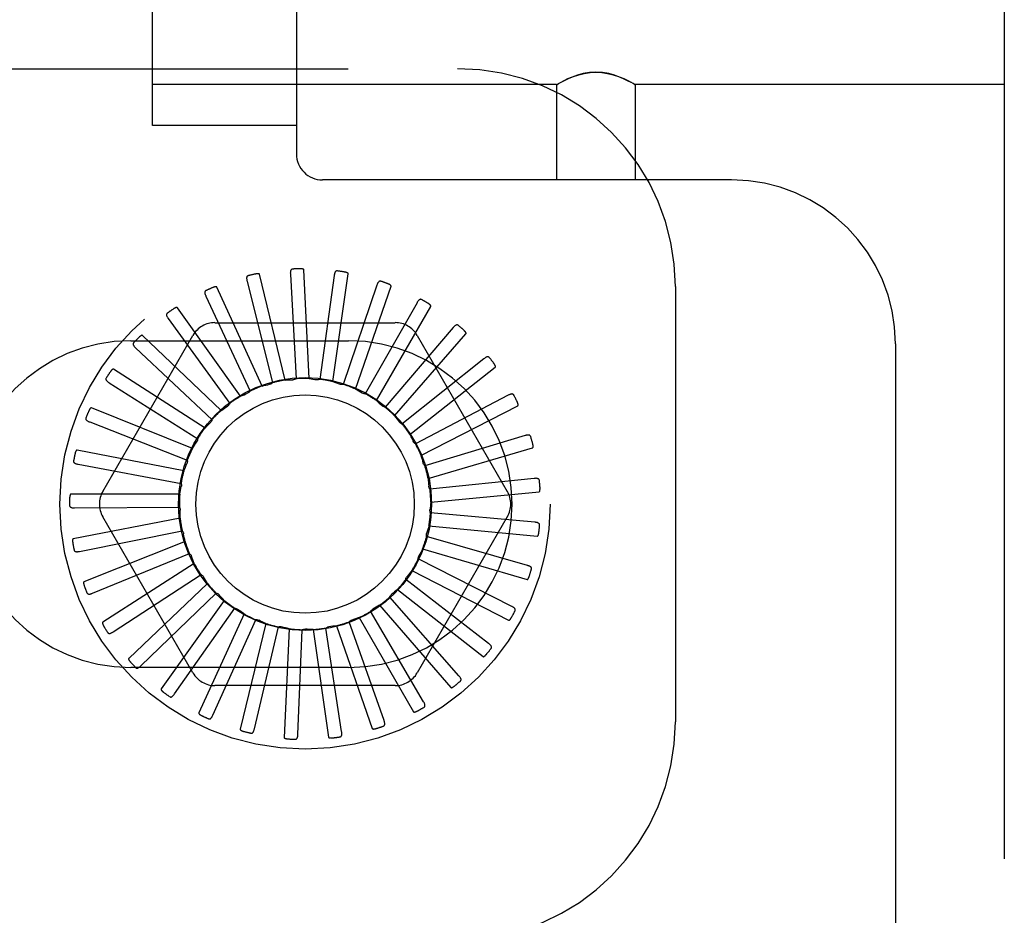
# Model space of a CAD drawing. Header units: inches. Extents: x 0 to 204, y 0 to 132.
# Tile 104 of 113: x 112.33 to 113.46, y 51.07 to 52.1. Entities that reach past the tile are written whole.
import ezdxf

# ---------------------------------------------------------------- set-up
doc = ezdxf.new("R2010")
doc.units = ezdxf.units.IN
doc.header["$LTSCALE"] = 11.243375
doc.header["$MEASUREMENT"] = 0
doc.linetypes.add('HIDDEN', pattern=[0.2, 0.1, -0.1])
doc.layers.add('DEFAULT_2', color=8, linetype='HIDDEN')

msp = doc.modelspace()

# ---------------------------------------------------------------- linework, layer by layer
at = {"layer": 'DEFAULT_2', "color": 8, "linetype": 'HIDDEN'}
for p, q in [((112.6465, 52.2568), (112.6465, 51.9418)), ((113.459, 52.2568), (113.459, 46.7563)), ((112.4815, 51.9743), (112.4815, 52.2242)), ((111.5815, 52.0396), (112.8315, 52.0396)), ((112.9452, 52.0213), (112.4815, 52.0213)), ((112.9452, 52.0213), (112.9458, 52.0216)), ((112.9452, 52.0213), (112.9452, 51.9118)), ((112.9458, 52.0216), (112.9475, 52.0225)), ((113.0332, 52.0224), (113.0302, 52.0241)), ((113.0347, 52.0216), (113.033, 52.0225)), ((113.0347, 52.0216), (113.0352, 52.0213)), ((113.0352, 52.0213), (113.0352, 51.9118)), ((113.459, 52.0213), (113.0352, 52.0213)), ((112.6465, 51.9743), (112.4815, 51.9743)), ((113.146, 51.9118), (112.6765, 51.9118)), ((112.6337, 51.682), (112.6042, 51.8035)), ((112.6396, 51.8036), (112.6461, 51.6835)), ((112.6611, 51.6838), (112.6551, 51.8086)), ((112.6899, 51.8021), (112.6735, 51.6828)), ((112.6883, 51.6803), (112.7061, 51.804)), ((112.5899, 51.7957), (112.6191, 51.6789)), ((112.7389, 51.791), (112.7003, 51.677)), ((112.6072, 51.6751), (112.5552, 51.7888)), ((112.7143, 51.6717), (112.7552, 51.7898)), ((113.0815, 51.7896), (113.0815, 51.2896)), ((112.5426, 51.7784), (112.5934, 51.6693)), ((112.785, 51.7709), (112.7255, 51.6662)), ((112.5824, 51.6634), (112.5099, 51.7651)), ((112.7383, 51.6584), (112.8008, 51.7666)), ((112.4995, 51.7526), (112.57, 51.655)), ((112.5531, 51.7479), (112.7599, 51.7479)), ((112.8265, 51.7424), (112.7483, 51.6509)), ((112.7593, 51.6408), (112.8411, 51.7352)), ((112.4244, 51.5542), (112.5278, 51.7333)), ((112.4565, 51.7271), (112.7065, 51.7271)), ((112.5603, 51.6471), (112.4699, 51.7333)), ((112.7852, 51.7333), (112.8886, 51.5542)), ((113.334, 51.7238), (113.334, 47.2893)), ((112.462, 51.719), (112.5497, 51.6365)), ((112.8618, 51.7065), (112.7677, 51.6315)), ((112.5417, 51.6269), (112.4366, 51.6945)), ((112.7766, 51.6195), (112.8748, 51.6967)), ((112.4316, 51.679), (112.5333, 51.6146)), ((112.8897, 51.6647), (112.7831, 51.6088)), ((112.5272, 51.6036), (112.4112, 51.6501)), ((112.7895, 51.5953), (112.9006, 51.6526)), ((112.4093, 51.6339), (112.5213, 51.5899)), ((112.7807, 51.6113), (112.7806, 51.6116)), ((112.9091, 51.6183), (112.7939, 51.5836)), ((112.5175, 51.578), (112.3948, 51.6017)), ((112.7977, 51.5691), (112.9176, 51.6043)), ((112.3959, 51.5854), (112.5142, 51.5634)), ((112.9194, 51.5691), (112.7997, 51.5568)), ((112.8007, 51.5419), (112.9251, 51.5538)), ((112.5127, 51.551), (112.3877, 51.551)), ((112.3919, 51.5352), (112.5123, 51.5361)), ((112.5131, 51.5236), (112.3904, 51.4999)), ((112.5278, 51.3458), (112.4244, 51.525)), ((112.8886, 51.525), (112.7852, 51.3458)), ((112.9203, 51.5188), (112.8004, 51.5294)), ((112.3975, 51.4853), (112.5156, 51.5088)), ((112.7986, 51.5145), (112.923, 51.5027)), ((112.5188, 51.4968), (112.4027, 51.4503)), ((112.9116, 51.4692), (112.7959, 51.5023)), ((112.7913, 51.4881), (112.9112, 51.4529)), ((112.4125, 51.4372), (112.5239, 51.4827)), ((112.8936, 51.4222), (112.7863, 51.4766)), ((112.5293, 51.4715), (112.4242, 51.4039)), ((112.7791, 51.4635), (112.8901, 51.4063)), ((112.4363, 51.3929), (112.5371, 51.4587)), ((112.8671, 51.3795), (112.772, 51.4532)), ((112.5445, 51.4486), (112.4541, 51.3624)), ((112.7625, 51.4417), (112.8607, 51.3645)), ((112.468, 51.3539), (112.5546, 51.4375)), ((112.5638, 51.4291), (112.4913, 51.3273)), ((112.833, 51.3425), (112.7536, 51.4329)), ((112.5066, 51.3216), (112.5757, 51.4201)), ((112.742, 51.4234), (112.8239, 51.329)), ((112.5864, 51.4135), (112.5345, 51.2999)), ((112.5505, 51.2971), (112.5998, 51.4069)), ((112.7185, 51.4093), (112.781, 51.3011)), ((112.7925, 51.3126), (112.7317, 51.4165)), ((112.6115, 51.4025), (112.582, 51.2811)), ((112.5983, 51.2815), (112.6259, 51.3986)), ((112.6382, 51.3965), (112.6323, 51.2717)), ((112.6482, 51.2751), (112.6532, 51.3954)), ((112.6656, 51.3956), (112.6834, 51.2719)), ((112.6984, 51.2783), (112.6805, 51.3973)), ((112.6927, 51.4), (112.7336, 51.2819)), ((112.7471, 51.291), (112.707, 51.4045)), ((112.7065, 51.3521), (112.4565, 51.3521)), ((112.7599, 51.3313), (112.5531, 51.3313))]:
    msp.add_line(p, q, dxfattribs=at)
for points in [[(112.9473, 52.0224), (112.9503, 52.0241), (112.9541, 52.026), (112.9589, 52.0283), (112.9644, 52.0305), (112.9705, 52.0325), (112.9769, 52.0342), (112.9835, 52.0352), (112.9902, 52.0356), (112.9969, 52.0352), (113.0035, 52.0342), (113.01, 52.0326), (113.0161, 52.0305), (113.0216, 52.0283), (113.0263, 52.026), (113.0302, 52.0241)], [(113.0307, 52.0238), (113.0272, 52.0256), (113.0228, 52.0278), (113.0175, 52.03), (113.0116, 52.0321), (113.005, 52.0339), (112.9978, 52.0351), (112.9903, 52.0356), (112.9828, 52.0351), (112.9756, 52.0339), (112.969, 52.0321), (112.9631, 52.03), (112.9578, 52.0278), (112.9534, 52.0257), (112.9499, 52.0238)], [(112.5912, 51.8018), (112.5907, 51.8017), (112.5904, 51.8015), (112.5901, 51.8012), (112.5898, 51.8008), (112.5896, 51.8005), (112.5895, 51.8), (112.5894, 51.7996), (112.5894, 51.7991), (112.5894, 51.7986), (112.5895, 51.798), (112.5895, 51.7974), (112.5896, 51.7969), (112.5898, 51.7963), (112.5899, 51.7957)], [(112.6042, 51.8035), (112.6042, 51.8036), (112.6041, 51.8038), (112.6039, 51.8039), (112.6038, 51.8039), (112.6036, 51.804), (112.6034, 51.8041), (112.6032, 51.8041), (112.6029, 51.8041), (112.6027, 51.8041), (112.6025, 51.8041), (112.6022, 51.8041), (112.6019, 51.8041), (112.6017, 51.8041), (112.6014, 51.8041), (112.6011, 51.8041), (112.6008, 51.804), (112.6005, 51.804), (112.6002, 51.8039), (112.5999, 51.8039), (112.5995, 51.8038)], [(112.642, 51.8095), (112.6415, 51.8094), (112.6411, 51.8093), (112.6408, 51.809), (112.6405, 51.8087), (112.6402, 51.8084), (112.64, 51.808), (112.6399, 51.8076), (112.6397, 51.8071), (112.6396, 51.8066), (112.6396, 51.806), (112.6396, 51.8055), (112.6395, 51.8049), (112.6396, 51.8043), (112.6396, 51.8036)], [(112.6551, 51.8086), (112.6551, 51.8088), (112.655, 51.8089), (112.6549, 51.809), (112.6547, 51.8092), (112.6546, 51.8093), (112.6544, 51.8093), (112.6542, 51.8094), (112.654, 51.8095), (112.6537, 51.8095), (112.6535, 51.8096), (112.6532, 51.8096), (112.653, 51.8097), (112.6527, 51.8097), (112.6524, 51.8097), (112.6522, 51.8098), (112.6519, 51.8098), (112.6515, 51.8098), (112.6512, 51.8098), (112.6509, 51.8098), (112.6506, 51.8098)], [(112.6933, 51.8073), (112.6929, 51.8074), (112.6924, 51.8073), (112.6921, 51.8071), (112.6917, 51.8069), (112.6914, 51.8066), (112.6911, 51.8063), (112.6909, 51.8059), (112.6907, 51.8054), (112.6905, 51.8049), (112.6903, 51.8044), (112.6902, 51.8039), (112.6901, 51.8033), (112.6899, 51.8027), (112.6899, 51.8021)], [(112.7061, 51.804), (112.7061, 51.8042), (112.706, 51.8043), (112.7059, 51.8045), (112.7058, 51.8046), (112.7056, 51.8047), (112.7055, 51.8049), (112.7053, 51.805), (112.7051, 51.8051), (112.7049, 51.8052), (112.7046, 51.8053), (112.7044, 51.8054), (112.7042, 51.8055), (112.7039, 51.8055), (112.7036, 51.8056), (112.7034, 51.8057), (112.7031, 51.8058), (112.7028, 51.8058), (112.7025, 51.8059), (112.7021, 51.806), (112.7018, 51.806)], [(112.7433, 51.7955), (112.7429, 51.7956), (112.7425, 51.7956), (112.742, 51.7956), (112.7417, 51.7954), (112.7413, 51.7952), (112.741, 51.7949), (112.7406, 51.7945), (112.7404, 51.7941), (112.7401, 51.7937), (112.7398, 51.7932), (112.7396, 51.7927), (112.7394, 51.7922), (112.7391, 51.7916), (112.7389, 51.791)], [(112.7552, 51.7898), (112.7552, 51.79), (112.7552, 51.7902), (112.7551, 51.7903), (112.7551, 51.7905), (112.7549, 51.7907), (112.7548, 51.7908), (112.7546, 51.7909), (112.7545, 51.7911), (112.7543, 51.7912), (112.7541, 51.7914), (112.7538, 51.7915), (112.7536, 51.7916), (112.7534, 51.7918), (112.7531, 51.7919), (112.7529, 51.792), (112.7526, 51.7921), (112.7523, 51.7923), (112.752, 51.7924), (112.7518, 51.7925), (112.7515, 51.7926)], [(112.5427, 51.7847), (112.5423, 51.7845), (112.542, 51.7842), (112.5418, 51.7839), (112.5416, 51.7835), (112.5415, 51.7831), (112.5414, 51.7826), (112.5415, 51.7822), (112.5415, 51.7817), (112.5416, 51.7812), (112.5418, 51.7807), (112.542, 51.7801), (112.5422, 51.7796), (112.5424, 51.779), (112.5426, 51.7784)], [(112.5552, 51.7888), (112.5551, 51.789), (112.555, 51.7891), (112.5549, 51.7891), (112.5547, 51.7892), (112.5545, 51.7892), (112.5543, 51.7892), (112.5541, 51.7892), (112.5538, 51.7892), (112.5536, 51.7892), (112.5534, 51.7891), (112.5531, 51.7891), (112.5529, 51.789), (112.5526, 51.789), (112.5523, 51.7889), (112.5521, 51.7888), (112.5518, 51.7887), (112.5515, 51.7886), (112.5512, 51.7885), (112.5509, 51.7884), (112.5505, 51.7882)], [(112.7902, 51.7745), (112.7898, 51.7747), (112.7894, 51.7748), (112.7889, 51.7748), (112.7885, 51.7747), (112.7881, 51.7745), (112.7877, 51.7743), (112.7874, 51.774), (112.787, 51.7737), (112.7867, 51.7733), (112.7863, 51.7729), (112.786, 51.7724), (112.7857, 51.7719), (112.7853, 51.7714), (112.785, 51.7709)], [(112.8008, 51.7666), (112.8008, 51.7668), (112.8009, 51.767), (112.8008, 51.7671), (112.8008, 51.7673), (112.8007, 51.7675), (112.8006, 51.7677), (112.8004, 51.7678), (112.8003, 51.768), (112.8001, 51.7682), (112.7999, 51.7684), (112.7998, 51.7685), (112.7996, 51.7687), (112.7994, 51.7689), (112.7991, 51.769), (112.7989, 51.7692), (112.7987, 51.7694), (112.7984, 51.7696), (112.7982, 51.7698), (112.7979, 51.7699), (112.7976, 51.7701)], [(112.4984, 51.7588), (112.498, 51.7585), (112.4978, 51.7581), (112.4976, 51.7578), (112.4975, 51.7573), (112.4975, 51.7569), (112.4975, 51.7565), (112.4976, 51.756), (112.4978, 51.7556), (112.498, 51.7551), (112.4982, 51.7546), (112.4985, 51.7541), (112.4988, 51.7536), (112.4991, 51.7531), (112.4995, 51.7526)], [(112.5099, 51.7651), (112.5098, 51.7653), (112.5096, 51.7654), (112.5095, 51.7654), (112.5093, 51.7654), (112.5091, 51.7654), (112.5089, 51.7654), (112.5087, 51.7653), (112.5084, 51.7653), (112.5082, 51.7652), (112.508, 51.7651), (112.5078, 51.765), (112.5075, 51.7649), (112.5073, 51.7648), (112.507, 51.7647), (112.5068, 51.7645), (112.5065, 51.7644), (112.5063, 51.7642), (112.506, 51.7641), (112.5057, 51.7639), (112.5055, 51.7637)], [(112.8322, 51.7449), (112.8319, 51.7452), (112.8315, 51.7454), (112.8311, 51.7454), (112.8306, 51.7454), (112.8302, 51.7454), (112.8298, 51.7452), (112.8294, 51.745), (112.829, 51.7447), (112.8285, 51.7444), (112.8281, 51.7441), (112.8277, 51.7437), (112.8273, 51.7433), (112.8269, 51.7428), (112.8265, 51.7424)], [(112.8411, 51.7352), (112.8412, 51.7354), (112.8413, 51.7355), (112.8413, 51.7357), (112.8412, 51.7359), (112.8412, 51.7361), (112.8411, 51.7363), (112.841, 51.7365), (112.8409, 51.7367), (112.8408, 51.7369), (112.8406, 51.7371), (112.8405, 51.7373), (112.8403, 51.7375), (112.8402, 51.7377), (112.84, 51.7379), (112.8398, 51.7381), (112.8396, 51.7383), (112.8394, 51.7386), (112.8392, 51.7388), (112.8389, 51.739), (112.8387, 51.7393)], [(112.4598, 51.7249), (112.4595, 51.7245), (112.4593, 51.7242), (112.4592, 51.7237), (112.4592, 51.7233), (112.4592, 51.7229), (112.4593, 51.7225), (112.4595, 51.722), (112.4598, 51.7216), (112.4601, 51.7212), (112.4604, 51.7207), (112.4608, 51.7203), (112.4612, 51.7199), (112.4616, 51.7194), (112.462, 51.719)], [(112.4699, 51.7333), (112.4697, 51.7334), (112.4696, 51.7335), (112.4694, 51.7335), (112.4692, 51.7335), (112.469, 51.7334), (112.4688, 51.7334), (112.4686, 51.7333), (112.4684, 51.7332), (112.4682, 51.7331), (112.468, 51.7329), (112.4678, 51.7328), (112.4676, 51.7326), (112.4674, 51.7325), (112.4671, 51.7323), (112.4669, 51.7321), (112.4667, 51.7319), (112.4665, 51.7317), (112.4662, 51.7315), (112.466, 51.7313), (112.4657, 51.731)], [(112.8679, 51.7079), (112.8676, 51.7083), (112.8672, 51.7085), (112.8669, 51.7087), (112.8664, 51.7088), (112.866, 51.7088), (112.8656, 51.7087), (112.8651, 51.7086), (112.8647, 51.7084), (112.8642, 51.7082), (112.8637, 51.7079), (112.8632, 51.7076), (112.8628, 51.7073), (112.8623, 51.7069), (112.8618, 51.7065)], [(112.8748, 51.6967), (112.8749, 51.6969), (112.875, 51.697), (112.8751, 51.6972), (112.8751, 51.6974), (112.875, 51.6976), (112.875, 51.6978), (112.8749, 51.698), (112.8749, 51.6982), (112.8748, 51.6984), (112.8747, 51.6987), (112.8746, 51.6989), (112.8745, 51.6991), (112.8743, 51.6993), (112.8742, 51.6996), (112.8741, 51.6998), (112.8739, 51.7001), (112.8737, 51.7004), (112.8736, 51.7006), (112.8734, 51.7009), (112.8732, 51.7011)], [(112.4366, 51.6945), (112.4364, 51.6946), (112.4362, 51.6946), (112.4361, 51.6946), (112.4359, 51.6945), (112.4357, 51.6944), (112.4355, 51.6943), (112.4354, 51.6942), (112.4352, 51.6941), (112.435, 51.6939), (112.4348, 51.6938), (112.4346, 51.6936), (112.4345, 51.6934), (112.4343, 51.6932), (112.4341, 51.693), (112.4339, 51.6928), (112.4337, 51.6925), (112.4335, 51.6923), (112.4333, 51.692), (112.4332, 51.6918), (112.433, 51.6915)], [(112.4282, 51.6843), (112.428, 51.6839), (112.4279, 51.6835), (112.4279, 51.6831), (112.428, 51.6827), (112.4281, 51.6823), (112.4283, 51.6819), (112.4286, 51.6815), (112.4289, 51.6811), (112.4293, 51.6807), (112.4297, 51.6804), (112.4301, 51.68), (112.4306, 51.6797), (112.4311, 51.6793), (112.4316, 51.679)], [(112.6072, 51.6751), (112.6093, 51.6757), (112.6115, 51.6762), (112.6136, 51.6767), (112.6158, 51.6772)], [(112.6191, 51.6789), (112.6186, 51.6785), (112.6181, 51.6781), (112.6176, 51.6778), (112.617, 51.6775), (112.6164, 51.6773), (112.6158, 51.6772)], [(112.6337, 51.682), (112.6359, 51.6822), (112.6382, 51.6823), (112.6404, 51.6824), (112.6426, 51.6824)], [(112.6461, 51.6835), (112.6456, 51.6832), (112.645, 51.6829), (112.6444, 51.6827), (112.6438, 51.6825), (112.6432, 51.6824), (112.6426, 51.6824)], [(112.6611, 51.6838), (112.6633, 51.6835), (112.6655, 51.6832), (112.6677, 51.6828), (112.6699, 51.6825)], [(112.6735, 51.6828), (112.6729, 51.6826), (112.6723, 51.6825), (112.6717, 51.6824), (112.6711, 51.6823), (112.6705, 51.6824), (112.6699, 51.6825)], [(112.6883, 51.6803), (112.6904, 51.6796), (112.6925, 51.6789), (112.6946, 51.6781), (112.6967, 51.6773)], [(112.7003, 51.677), (112.6997, 51.6769), (112.6991, 51.6769), (112.6985, 51.6769), (112.6978, 51.677), (112.6973, 51.6771), (112.6967, 51.6773)], [(112.5824, 51.6634), (112.5844, 51.6643), (112.5864, 51.6652), (112.5885, 51.6661), (112.5905, 51.667)], [(112.5934, 51.6693), (112.593, 51.6688), (112.5926, 51.6684), (112.5921, 51.6679), (112.5916, 51.6676), (112.5911, 51.6673), (112.5905, 51.667)], [(112.7143, 51.6717), (112.7163, 51.6707), (112.7182, 51.6695), (112.7201, 51.6684), (112.722, 51.6672)], [(112.7255, 51.6662), (112.7249, 51.6663), (112.7243, 51.6663), (112.7237, 51.6665), (112.7231, 51.6667), (112.7225, 51.6669), (112.722, 51.6672)], [(112.896, 51.6649), (112.8957, 51.6653), (112.8954, 51.6656), (112.8951, 51.6658), (112.8947, 51.666), (112.8942, 51.6661), (112.8938, 51.6661), (112.8933, 51.666), (112.8929, 51.666), (112.8923, 51.6658), (112.8918, 51.6656), (112.8913, 51.6654), (112.8908, 51.6652), (112.8902, 51.665), (112.8897, 51.6647)], [(112.57, 51.655), (112.5697, 51.6545), (112.5694, 51.6539), (112.569, 51.6534), (112.5685, 51.653), (112.5681, 51.6526), (112.5676, 51.6522)], [(112.7383, 51.6584), (112.74, 51.657), (112.7417, 51.6555), (112.7433, 51.654), (112.745, 51.6525)], [(112.9006, 51.6526), (112.9008, 51.6527), (112.9009, 51.6528), (112.9009, 51.653), (112.901, 51.6532), (112.901, 51.6534), (112.901, 51.6536), (112.901, 51.6538), (112.9009, 51.654), (112.9009, 51.6542), (112.9009, 51.6545), (112.9008, 51.6547), (112.9007, 51.655), (112.9006, 51.6552), (112.9006, 51.6555), (112.9005, 51.6558), (112.9003, 51.656), (112.9002, 51.6563), (112.9001, 51.6566), (112.9, 51.6569), (112.8998, 51.6573)], [(112.4112, 51.6501), (112.4111, 51.6501), (112.4109, 51.6501), (112.4107, 51.6501), (112.4106, 51.65), (112.4104, 51.6499), (112.4102, 51.6497), (112.4101, 51.6496), (112.4099, 51.6494), (112.4098, 51.6492), (112.4096, 51.649), (112.4095, 51.6488), (112.4094, 51.6486), (112.4092, 51.6484), (112.4091, 51.6481), (112.4089, 51.6479), (112.4088, 51.6476), (112.4087, 51.6473), (112.4085, 51.647), (112.4084, 51.6467), (112.4082, 51.6464)], [(112.5603, 51.6471), (112.5621, 51.6484), (112.5639, 51.6497), (112.5657, 51.651), (112.5676, 51.6522)], [(112.7483, 51.6509), (112.7477, 51.651), (112.7471, 51.6512), (112.7465, 51.6515), (112.746, 51.6518), (112.7455, 51.6521), (112.745, 51.6525)], [(112.405, 51.6385), (112.4049, 51.6381), (112.4048, 51.6376), (112.4049, 51.6372), (112.405, 51.6368), (112.4052, 51.6364), (112.4055, 51.6361), (112.4058, 51.6358), (112.4062, 51.6355), (112.4066, 51.6352), (112.4071, 51.6349), (112.4076, 51.6346), (112.4081, 51.6344), (112.4087, 51.6341), (112.4093, 51.6339)], [(112.5417, 51.6269), (112.5432, 51.6286), (112.5447, 51.6302), (112.5463, 51.6318), (112.5479, 51.6333)], [(112.5497, 51.6365), (112.5495, 51.6359), (112.5493, 51.6354), (112.549, 51.6348), (112.5487, 51.6343), (112.5483, 51.6338), (112.5479, 51.6333)], [(112.7593, 51.6408), (112.7607, 51.6391), (112.7621, 51.6373), (112.7634, 51.6355), (112.7648, 51.6338)], [(112.7677, 51.6315), (112.7671, 51.6318), (112.7666, 51.6321), (112.7661, 51.6324), (112.7656, 51.6328), (112.7651, 51.6333), (112.7648, 51.6338)], [(112.5272, 51.6036), (112.5284, 51.6055), (112.5296, 51.6074), (112.5308, 51.6093), (112.5321, 51.6111)], [(112.5333, 51.6146), (112.5332, 51.614), (112.5331, 51.6134), (112.5329, 51.6128), (112.5327, 51.6122), (112.5324, 51.6116), (112.5321, 51.6111)], [(112.7766, 51.6195), (112.7773, 51.6182), (112.778, 51.6169), (112.7787, 51.6156), (112.7793, 51.6142), (112.78, 51.6129), (112.7806, 51.6116)], [(112.7831, 51.6088), (112.7826, 51.6091), (112.7821, 51.6095), (112.7817, 51.6099), (112.7814, 51.6104), (112.781, 51.6108), (112.7807, 51.6113)], [(112.9154, 51.6173), (112.9152, 51.6177), (112.9149, 51.6181), (112.9146, 51.6184), (112.9143, 51.6186), (112.9139, 51.6188), (112.9135, 51.6189), (112.913, 51.6189), (112.9125, 51.6189), (112.912, 51.6189), (112.9114, 51.6188), (112.9109, 51.6187), (112.9103, 51.6186), (112.9097, 51.6185), (112.9091, 51.6183)], [(112.3948, 51.6017), (112.3946, 51.6017), (112.3944, 51.6016), (112.3943, 51.6015), (112.3941, 51.6014), (112.394, 51.6013), (112.3939, 51.6011), (112.3937, 51.6009), (112.3936, 51.6008), (112.3935, 51.6005), (112.3934, 51.6003), (112.3933, 51.6001), (112.3932, 51.5999), (112.3931, 51.5996), (112.393, 51.5993), (112.3929, 51.5991), (112.3928, 51.5988), (112.3927, 51.5985), (112.3927, 51.5982), (112.3926, 51.5978), (112.3925, 51.5975)], [(112.9176, 51.6043), (112.9178, 51.6044), (112.9179, 51.6045), (112.918, 51.6047), (112.9181, 51.6049), (112.9181, 51.605), (112.9181, 51.6052), (112.9182, 51.6055), (112.9182, 51.6057), (112.9182, 51.6059), (112.9182, 51.6062), (112.9182, 51.6064), (112.9181, 51.6067), (112.9181, 51.6069), (112.9181, 51.6072), (112.918, 51.6075), (112.918, 51.6078), (112.9179, 51.6081), (112.9179, 51.6084), (112.9178, 51.6087), (112.9177, 51.609)], [(112.3908, 51.5891), (112.3908, 51.5887), (112.3908, 51.5882), (112.3909, 51.5878), (112.3912, 51.5875), (112.3914, 51.5871), (112.3918, 51.5869), (112.3922, 51.5866), (112.3926, 51.5864), (112.3931, 51.5862), (112.3936, 51.586), (112.3941, 51.5858), (112.3947, 51.5857), (112.3953, 51.5855), (112.3959, 51.5854)], [(112.5213, 51.5899), (112.5214, 51.5893), (112.5214, 51.5887), (112.5213, 51.588), (112.5212, 51.5874), (112.521, 51.5868), (112.5208, 51.5863)], [(112.7895, 51.5953), (112.7902, 51.5932), (112.7908, 51.5911), (112.7914, 51.5889), (112.792, 51.5868)], [(112.7939, 51.5836), (112.7934, 51.584), (112.7931, 51.5845), (112.7927, 51.5851), (112.7924, 51.5856), (112.7922, 51.5862), (112.792, 51.5868)], [(112.5175, 51.578), (112.5183, 51.5801), (112.5191, 51.5822), (112.5199, 51.5842), (112.5208, 51.5863)], [(112.7977, 51.5691), (112.7979, 51.5669), (112.7982, 51.5647), (112.7983, 51.5625), (112.7985, 51.5603)], [(112.9254, 51.5669), (112.9253, 51.5674), (112.9251, 51.5678), (112.9249, 51.5681), (112.9246, 51.5684), (112.9242, 51.5686), (112.9238, 51.5688), (112.9234, 51.569), (112.9229, 51.5691), (112.9224, 51.5691), (112.9218, 51.5692), (112.9213, 51.5692), (112.9207, 51.5691), (112.9201, 51.5691), (112.9194, 51.5691)], [(112.5127, 51.551), (112.5131, 51.5532), (112.5135, 51.5554), (112.514, 51.5576), (112.5144, 51.5597)], [(112.5142, 51.5634), (112.5144, 51.5628), (112.5145, 51.5622), (112.5146, 51.5616), (112.5146, 51.561), (112.5145, 51.5603), (112.5144, 51.5597)], [(112.7997, 51.5568), (112.7994, 51.5573), (112.7991, 51.5579), (112.7989, 51.5585), (112.7987, 51.5591), (112.7986, 51.5597), (112.7985, 51.5603)], [(112.9251, 51.5538), (112.9253, 51.5538), (112.9254, 51.5539), (112.9256, 51.554), (112.9257, 51.5542), (112.9258, 51.5543), (112.9258, 51.5545), (112.9259, 51.5547), (112.926, 51.555), (112.926, 51.5552), (112.9261, 51.5554), (112.9261, 51.5557), (112.9261, 51.5559), (112.9261, 51.5562), (112.9261, 51.5565), (112.9262, 51.5568), (112.9262, 51.5571), (112.9262, 51.5574), (112.9262, 51.5577), (112.9261, 51.558), (112.9261, 51.5583)], [(112.3877, 51.551), (112.3876, 51.551), (112.3874, 51.5509), (112.3873, 51.5508), (112.3872, 51.5507), (112.387, 51.5505), (112.387, 51.5503), (112.3869, 51.5501), (112.3868, 51.5499), (112.3867, 51.5497), (112.3867, 51.5494), (112.3866, 51.5492), (112.3866, 51.5489), (112.3865, 51.5487), (112.3865, 51.5484), (112.3864, 51.5481), (112.3864, 51.5478), (112.3864, 51.5475), (112.3863, 51.5472), (112.3863, 51.5469), (112.3863, 51.5466)], [(112.8007, 51.5419), (112.8006, 51.5397), (112.8004, 51.5374), (112.8001, 51.5352), (112.7998, 51.533)], [(112.3862, 51.5379), (112.3863, 51.5375), (112.3864, 51.5371), (112.3866, 51.5367), (112.3869, 51.5364), (112.3872, 51.5361), (112.3876, 51.5359), (112.388, 51.5357), (112.3885, 51.5356), (112.389, 51.5355), (112.3896, 51.5354), (112.3901, 51.5353), (112.3907, 51.5353), (112.3913, 51.5353), (112.3919, 51.5352)], [(112.5123, 51.5361), (112.5126, 51.5355), (112.5128, 51.5349), (112.513, 51.5343), (112.5131, 51.5337), (112.5132, 51.5331), (112.5132, 51.5325)], [(112.5131, 51.5236), (112.5131, 51.5258), (112.5131, 51.528), (112.5131, 51.5303), (112.5132, 51.5325)], [(112.8004, 51.5294), (112.8002, 51.53), (112.8, 51.5306), (112.7999, 51.5312), (112.7998, 51.5318), (112.7998, 51.5324), (112.7998, 51.533)], [(112.5156, 51.5088), (112.516, 51.5083), (112.5163, 51.5078), (112.5166, 51.5073), (112.5168, 51.5067), (112.517, 51.5061), (112.5171, 51.5055)], [(112.7986, 51.5145), (112.798, 51.5124), (112.7973, 51.5103), (112.7967, 51.5081), (112.796, 51.506)], [(112.9257, 51.5155), (112.9257, 51.516), (112.9256, 51.5164), (112.9254, 51.5168), (112.9252, 51.5171), (112.9249, 51.5174), (112.9245, 51.5177), (112.9241, 51.5179), (112.9237, 51.5181), (112.9232, 51.5183), (112.9226, 51.5184), (112.9221, 51.5185), (112.9215, 51.5186), (112.9209, 51.5187), (112.9203, 51.5188)], [(112.3904, 51.4999), (112.3903, 51.4999), (112.3901, 51.4998), (112.39, 51.4996), (112.3899, 51.4995), (112.3899, 51.4993), (112.3898, 51.4991), (112.3897, 51.4989), (112.3897, 51.4987), (112.3897, 51.4984), (112.3897, 51.4982), (112.3897, 51.4979), (112.3897, 51.4977), (112.3897, 51.4974), (112.3897, 51.4971), (112.3897, 51.4968), (112.3897, 51.4965), (112.3897, 51.4962), (112.3898, 51.4959), (112.3898, 51.4956), (112.3899, 51.4952)], [(112.5188, 51.4968), (112.5183, 51.4989), (112.5179, 51.5011), (112.5175, 51.5033), (112.5171, 51.5055)], [(112.7959, 51.5023), (112.7957, 51.503), (112.7957, 51.5036), (112.7957, 51.5042), (112.7957, 51.5048), (112.7958, 51.5054), (112.796, 51.506)], [(112.923, 51.5027), (112.9231, 51.5027), (112.9233, 51.5027), (112.9234, 51.5028), (112.9236, 51.503), (112.9237, 51.5031), (112.9238, 51.5033), (112.9239, 51.5035), (112.924, 51.5037), (112.9241, 51.5039), (112.9242, 51.5041), (112.9243, 51.5044), (112.9243, 51.5046), (112.9244, 51.5049), (112.9245, 51.5052), (112.9245, 51.5054), (112.9246, 51.5057), (112.9247, 51.506), (112.9247, 51.5063), (112.9248, 51.5067), (112.9248, 51.507)], [(112.3914, 51.4868), (112.3916, 51.4864), (112.3918, 51.486), (112.392, 51.4857), (112.3924, 51.4854), (112.3927, 51.4852), (112.3932, 51.4851), (112.3936, 51.485), (112.3941, 51.4849), (112.3946, 51.4849), (112.3952, 51.4849), (112.3957, 51.485), (112.3963, 51.4851), (112.3969, 51.4851), (112.3975, 51.4853)], [(112.7913, 51.4881), (112.7903, 51.4861), (112.7892, 51.4841), (112.7882, 51.4822), (112.7871, 51.4802)], [(112.5239, 51.4827), (112.5244, 51.4823), (112.5248, 51.4819), (112.5252, 51.4814), (112.5256, 51.4809), (112.5259, 51.4803), (112.5261, 51.4797)], [(112.5293, 51.4715), (112.5285, 51.4735), (112.5277, 51.4756), (112.5269, 51.4777), (112.5261, 51.4797)], [(112.7863, 51.4766), (112.7863, 51.4773), (112.7863, 51.4779), (112.7865, 51.4785), (112.7866, 51.4791), (112.7869, 51.4797), (112.7871, 51.4802)], [(112.7791, 51.4635), (112.7777, 51.4618), (112.7764, 51.46), (112.775, 51.4583), (112.7735, 51.4566)], [(112.9163, 51.465), (112.9164, 51.4655), (112.9164, 51.4659), (112.9163, 51.4663), (112.9161, 51.4667), (112.9158, 51.4671), (112.9155, 51.4674), (112.9152, 51.4677), (112.9148, 51.4679), (112.9143, 51.4682), (112.9138, 51.4684), (112.9133, 51.4686), (112.9127, 51.4688), (112.9122, 51.469), (112.9116, 51.4692)], [(112.5371, 51.4587), (112.5376, 51.4583), (112.5381, 51.458), (112.5386, 51.4576), (112.539, 51.4571), (112.5394, 51.4567), (112.5398, 51.4561)], [(112.5445, 51.4486), (112.5433, 51.4505), (112.5421, 51.4523), (112.5409, 51.4542), (112.5398, 51.4561)], [(112.772, 51.4532), (112.7721, 51.4538), (112.7723, 51.4544), (112.7725, 51.455), (112.7728, 51.4556), (112.7732, 51.4561), (112.7735, 51.4566)], [(112.9112, 51.4529), (112.9113, 51.4529), (112.9115, 51.4529), (112.9117, 51.453), (112.9118, 51.4531), (112.912, 51.4532), (112.9121, 51.4534), (112.9122, 51.4535), (112.9124, 51.4537), (112.9125, 51.4539), (112.9126, 51.4541), (112.9128, 51.4543), (112.9129, 51.4546), (112.913, 51.4548), (112.9131, 51.4551), (112.9132, 51.4553), (112.9133, 51.4556), (112.9135, 51.4559), (112.9136, 51.4562), (112.9137, 51.4565), (112.9138, 51.4568)], [(112.4027, 51.4503), (112.4026, 51.4502), (112.4025, 51.4501), (112.4024, 51.4499), (112.4023, 51.4498), (112.4023, 51.4496), (112.4023, 51.4494), (112.4023, 51.4491), (112.4023, 51.4489), (112.4023, 51.4487), (112.4023, 51.4484), (112.4024, 51.4482), (112.4024, 51.4479), (112.4025, 51.4477), (112.4025, 51.4474), (112.4026, 51.4471), (112.4027, 51.4468), (112.4028, 51.4465), (112.4029, 51.4462), (112.403, 51.4459), (112.4031, 51.4457)], [(112.7625, 51.4417), (112.7608, 51.4402), (112.7591, 51.4388), (112.7574, 51.4373), (112.7557, 51.4359)], [(112.4062, 51.4376), (112.4064, 51.4372), (112.4067, 51.4369), (112.407, 51.4366), (112.4074, 51.4364), (112.4078, 51.4363), (112.4082, 51.4362), (112.4087, 51.4362), (112.4092, 51.4363), (112.4097, 51.4363), (112.4102, 51.4365), (112.4108, 51.4366), (112.4114, 51.4368), (112.4119, 51.437), (112.4125, 51.4372)], [(112.5546, 51.4375), (112.5552, 51.4373), (112.5557, 51.4371), (112.5563, 51.4368), (112.5568, 51.4364), (112.5572, 51.436), (112.5577, 51.4356)], [(112.5638, 51.4291), (112.5622, 51.4307), (112.5607, 51.4323), (112.5592, 51.4339), (112.5577, 51.4356)], [(112.7536, 51.4329), (112.7538, 51.4335), (112.7541, 51.434), (112.7544, 51.4346), (112.7548, 51.4351), (112.7552, 51.4355), (112.7557, 51.4359)], [(112.5757, 51.4201), (112.5763, 51.42), (112.5769, 51.4198), (112.5775, 51.4196), (112.5781, 51.4194), (112.5786, 51.4191), (112.5791, 51.4187)], [(112.5864, 51.4135), (112.5845, 51.4148), (112.5827, 51.4161), (112.5809, 51.4174), (112.5791, 51.4187)], [(112.7317, 51.4165), (112.732, 51.417), (112.7324, 51.4175), (112.7328, 51.4179), (112.7333, 51.4183), (112.7338, 51.4187), (112.7343, 51.419)], [(112.742, 51.4234), (112.7401, 51.4223), (112.7382, 51.4212), (112.7363, 51.4201), (112.7343, 51.419)], [(112.8975, 51.4172), (112.8976, 51.4176), (112.8977, 51.4181), (112.8977, 51.4185), (112.8976, 51.4189), (112.8974, 51.4193), (112.8972, 51.4197), (112.8969, 51.42), (112.8965, 51.4204), (112.8961, 51.4207), (112.8957, 51.421), (112.8952, 51.4213), (112.8947, 51.4216), (112.8942, 51.4219), (112.8936, 51.4222)], [(112.5998, 51.4069), (112.6004, 51.407), (112.601, 51.407), (112.6017, 51.4069), (112.6023, 51.4067), (112.6029, 51.4065), (112.6034, 51.4063)], [(112.6115, 51.4025), (112.6094, 51.4034), (112.6074, 51.4043), (112.6054, 51.4053), (112.6034, 51.4063)], [(112.707, 51.4045), (112.7074, 51.4049), (112.7079, 51.4053), (112.7084, 51.4057), (112.7089, 51.406), (112.7095, 51.4063), (112.7101, 51.4065)], [(112.7185, 51.4093), (112.7164, 51.4086), (112.7143, 51.4078), (112.7122, 51.4071), (112.7101, 51.4065)], [(112.8901, 51.4063), (112.8903, 51.4062), (112.8905, 51.4062), (112.8907, 51.4063), (112.8908, 51.4063), (112.891, 51.4064), (112.8912, 51.4065), (112.8913, 51.4067), (112.8915, 51.4068), (112.8917, 51.407), (112.8918, 51.4072), (112.892, 51.4074), (112.8922, 51.4076), (112.8923, 51.4078), (112.8925, 51.408), (112.8926, 51.4083), (112.8928, 51.4085), (112.893, 51.4088), (112.8931, 51.409), (112.8933, 51.4093), (112.8935, 51.4096)], [(112.4242, 51.4039), (112.4241, 51.4038), (112.424, 51.4036), (112.4239, 51.4035), (112.4239, 51.4033), (112.4239, 51.4031), (112.4239, 51.4029), (112.424, 51.4027), (112.424, 51.4024), (112.4241, 51.4022), (112.4242, 51.402), (112.4243, 51.4017), (112.4243, 51.4015), (112.4245, 51.4013), (112.4246, 51.401), (112.4247, 51.4007), (112.4248, 51.4005), (112.425, 51.4002), (112.4251, 51.3999), (112.4253, 51.3996), (112.4255, 51.3993)], [(112.6259, 51.3986), (112.6265, 51.3988), (112.6271, 51.3989), (112.6278, 51.3989), (112.6284, 51.3989), (112.629, 51.3988), (112.6296, 51.3986)], [(112.6382, 51.3965), (112.6361, 51.397), (112.6339, 51.3975), (112.6317, 51.3981), (112.6296, 51.3986)], [(112.6532, 51.3954), (112.6537, 51.3956), (112.6543, 51.3958), (112.6549, 51.396), (112.6555, 51.3961), (112.6562, 51.3961), (112.6568, 51.3961)], [(112.6656, 51.3956), (112.6634, 51.3957), (112.6612, 51.3958), (112.659, 51.3959), (112.6568, 51.3961)], [(112.6805, 51.3973), (112.681, 51.3977), (112.6816, 51.398), (112.6821, 51.3983), (112.6827, 51.3985), (112.6833, 51.3987), (112.6839, 51.3987)], [(112.6927, 51.4), (112.6905, 51.3996), (112.6883, 51.3993), (112.6861, 51.399), (112.6839, 51.3987)], [(112.43, 51.3921), (112.4303, 51.3917), (112.4306, 51.3914), (112.431, 51.3913), (112.4314, 51.3911), (112.4318, 51.3911), (112.4323, 51.3911), (112.4327, 51.3912), (112.4332, 51.3913), (112.4337, 51.3915), (112.4342, 51.3917), (112.4347, 51.392), (112.4352, 51.3923), (112.4358, 51.3926), (112.4363, 51.3929)], [(112.87, 51.3738), (112.8702, 51.3742), (112.8704, 51.3746), (112.8704, 51.375), (112.8704, 51.3754), (112.8703, 51.3759), (112.8701, 51.3763), (112.8699, 51.3767), (112.8696, 51.3771), (112.8693, 51.3775), (112.8689, 51.3779), (112.8685, 51.3783), (112.8681, 51.3787), (112.8676, 51.3791), (112.8671, 51.3795)], [(112.4541, 51.3624), (112.454, 51.3622), (112.4539, 51.3621), (112.4539, 51.3619), (112.4539, 51.3617), (112.454, 51.3615), (112.454, 51.3613), (112.4541, 51.3611), (112.4542, 51.3609), (112.4543, 51.3607), (112.4544, 51.3605), (112.4545, 51.3603), (112.4547, 51.3601), (112.4548, 51.3598), (112.455, 51.3596), (112.4552, 51.3594), (112.4553, 51.3591), (112.4555, 51.3589), (112.4557, 51.3587), (112.456, 51.3584), (112.4562, 51.3581)], [(112.8607, 51.3645), (112.8609, 51.3644), (112.861, 51.3643), (112.8612, 51.3644), (112.8614, 51.3644), (112.8616, 51.3645), (112.8618, 51.3645), (112.8619, 51.3646), (112.8621, 51.3648), (112.8623, 51.3649), (112.8625, 51.365), (112.8627, 51.3652), (112.8629, 51.3654), (112.8631, 51.3655), (112.8633, 51.3657), (112.8635, 51.3659), (112.8637, 51.3662), (112.8639, 51.3664), (112.8642, 51.3666), (112.8644, 51.3668), (112.8645, 51.3671)], [(112.462, 51.3519), (112.4624, 51.3516), (112.4628, 51.3514), (112.4632, 51.3513), (112.4636, 51.3512), (112.464, 51.3513), (112.4644, 51.3514), (112.4649, 51.3515), (112.4653, 51.3518), (112.4658, 51.352), (112.4662, 51.3523), (112.4667, 51.3527), (112.4671, 51.3531), (112.4676, 51.3535), (112.468, 51.3539)], [(112.8347, 51.3364), (112.835, 51.3367), (112.8353, 51.3371), (112.8354, 51.3375), (112.8355, 51.3379), (112.8355, 51.3384), (112.8354, 51.3388), (112.8352, 51.3392), (112.835, 51.3397), (112.8348, 51.3401), (112.8345, 51.3406), (112.8342, 51.3411), (112.8338, 51.3415), (112.8334, 51.342), (112.833, 51.3425)], [(112.4913, 51.3273), (112.4912, 51.3271), (112.4912, 51.327), (112.4912, 51.3268), (112.4912, 51.3266), (112.4913, 51.3264), (112.4914, 51.3262), (112.4915, 51.3261), (112.4917, 51.3259), (112.4918, 51.3257), (112.492, 51.3255), (112.4921, 51.3253), (112.4923, 51.3251), (112.4925, 51.3249), (112.4927, 51.3247), (112.4929, 51.3245), (112.4931, 51.3243), (112.4934, 51.3241), (112.4936, 51.3239), (112.4938, 51.3237), (112.4941, 51.3236)], [(112.8239, 51.329), (112.824, 51.3289), (112.8242, 51.3288), (112.8243, 51.3288), (112.8245, 51.3288), (112.8247, 51.3288), (112.8249, 51.3289), (112.8251, 51.3289), (112.8253, 51.329), (112.8255, 51.3291), (112.8258, 51.3292), (112.826, 51.3293), (112.8262, 51.3295), (112.8264, 51.3296), (112.8267, 51.3297), (112.8269, 51.3299), (112.8272, 51.3301), (112.8274, 51.3302), (112.8277, 51.3304), (112.8279, 51.3307), (112.8282, 51.3309)], [(112.5011, 51.3185), (112.5015, 51.3183), (112.5019, 51.3181), (112.5023, 51.3181), (112.5027, 51.3181), (112.5031, 51.3182), (112.5035, 51.3184), (112.5039, 51.3187), (112.5043, 51.319), (112.5047, 51.3193), (112.5051, 51.3197), (112.5055, 51.3201), (112.5058, 51.3206), (112.5062, 51.3211), (112.5066, 51.3216)], [(112.7931, 51.3064), (112.7934, 51.3066), (112.7937, 51.3069), (112.7939, 51.3073), (112.7941, 51.3077), (112.7941, 51.3081), (112.7941, 51.3086), (112.7941, 51.309), (112.794, 51.3095), (112.7938, 51.31), (112.7936, 51.3105), (112.7934, 51.311), (112.7931, 51.3116), (112.7928, 51.3121), (112.7925, 51.3126)], [(112.5345, 51.2999), (112.5344, 51.2997), (112.5344, 51.2995), (112.5345, 51.2993), (112.5345, 51.2992), (112.5346, 51.299), (112.5348, 51.2989), (112.5349, 51.2987), (112.5351, 51.2985), (112.5353, 51.2984), (112.5354, 51.2982), (112.5356, 51.2981), (112.5359, 51.2979), (112.5361, 51.2978), (112.5363, 51.2976), (112.5366, 51.2975), (112.5368, 51.2973), (112.5371, 51.2972), (112.5374, 51.297), (112.5377, 51.2968), (112.538, 51.2967)], [(112.5457, 51.2931), (112.5462, 51.2929), (112.5466, 51.2929), (112.547, 51.2929), (112.5474, 51.293), (112.5478, 51.2932), (112.5482, 51.2935), (112.5485, 51.2938), (112.5488, 51.2942), (112.5491, 51.2946), (112.5494, 51.295), (112.5497, 51.2955), (112.55, 51.296), (112.5503, 51.2966), (112.5505, 51.2971)], [(112.781, 51.3011), (112.7811, 51.301), (112.7812, 51.3009), (112.7814, 51.3008), (112.7816, 51.3008), (112.7818, 51.3008), (112.782, 51.3008), (112.7822, 51.3008), (112.7824, 51.3009), (112.7827, 51.3009), (112.7829, 51.301), (112.7831, 51.301), (112.7834, 51.3011), (112.7836, 51.3012), (112.7839, 51.3013), (112.7842, 51.3014), (112.7844, 51.3016), (112.7847, 51.3017), (112.785, 51.3018), (112.7853, 51.302), (112.7856, 51.3021)], [(112.7336, 51.2819), (112.7337, 51.2817), (112.7338, 51.2816), (112.734, 51.2815), (112.7341, 51.2814), (112.7343, 51.2814), (112.7345, 51.2814), (112.7347, 51.2813), (112.735, 51.2813), (112.7352, 51.2813), (112.7354, 51.2814), (112.7357, 51.2814), (112.736, 51.2814), (112.7362, 51.2815), (112.7365, 51.2815), (112.7368, 51.2816), (112.7371, 51.2816), (112.7374, 51.2817), (112.7377, 51.2818), (112.738, 51.2819), (112.7383, 51.282)], [(112.7464, 51.2847), (112.7469, 51.2849), (112.7472, 51.2852), (112.7475, 51.2855), (112.7477, 51.2859), (112.7478, 51.2863), (112.7479, 51.2867), (112.748, 51.2872), (112.7479, 51.2877), (112.7479, 51.2882), (112.7478, 51.2887), (112.7477, 51.2893), (112.7475, 51.2898), (112.7473, 51.2904), (112.7471, 51.291)], [(112.582, 51.2811), (112.582, 51.2809), (112.5821, 51.2808), (112.5821, 51.2806), (112.5822, 51.2804), (112.5824, 51.2803), (112.5825, 51.2802), (112.5827, 51.28), (112.5829, 51.2799), (112.5831, 51.2798), (112.5833, 51.2797), (112.5835, 51.2796), (112.5838, 51.2795), (112.584, 51.2793), (112.5843, 51.2792), (112.5845, 51.2791), (112.5848, 51.279), (112.5851, 51.2789), (112.5854, 51.2788), (112.5857, 51.2788), (112.586, 51.2787)], [(112.5944, 51.2766), (112.5948, 51.2765), (112.5953, 51.2765), (112.5957, 51.2766), (112.596, 51.2768), (112.5964, 51.2771), (112.5967, 51.2774), (112.597, 51.2778), (112.5972, 51.2782), (112.5974, 51.2787), (112.5977, 51.2792), (112.5978, 51.2797), (112.598, 51.2803), (112.5982, 51.2809), (112.5983, 51.2815)], [(112.6323, 51.2717), (112.6323, 51.2715), (112.6324, 51.2713), (112.6325, 51.2712), (112.6326, 51.2711), (112.6328, 51.271), (112.633, 51.2709), (112.6332, 51.2708), (112.6334, 51.2707), (112.6336, 51.2706), (112.6338, 51.2705), (112.6341, 51.2705), (112.6343, 51.2704), (112.6346, 51.2703), (112.6349, 51.2703), (112.6351, 51.2702), (112.6354, 51.2702), (112.6357, 51.2701), (112.6361, 51.2701), (112.6364, 51.2701), (112.6367, 51.27)], [(112.6453, 51.2696), (112.6457, 51.2696), (112.6462, 51.2697), (112.6465, 51.2699), (112.6469, 51.2701), (112.6471, 51.2705), (112.6474, 51.2708), (112.6476, 51.2712), (112.6478, 51.2717), (112.6479, 51.2722), (112.648, 51.2728), (112.6481, 51.2733), (112.6482, 51.2739), (112.6482, 51.2745), (112.6482, 51.2751)], [(112.6834, 51.2719), (112.6835, 51.2718), (112.6836, 51.2716), (112.6837, 51.2715), (112.6839, 51.2714), (112.6841, 51.2713), (112.6843, 51.2713), (112.6845, 51.2712), (112.6847, 51.2712), (112.6849, 51.2711), (112.6852, 51.2711), (112.6854, 51.2711), (112.6857, 51.2711), (112.6859, 51.271), (112.6862, 51.271), (112.6865, 51.2711), (112.6868, 51.2711), (112.6871, 51.2711), (112.6874, 51.2711), (112.6878, 51.2711), (112.6881, 51.2712)], [(112.6966, 51.2723), (112.697, 51.2724), (112.6974, 51.2726), (112.6978, 51.2729), (112.698, 51.2732), (112.6983, 51.2735), (112.6984, 51.274), (112.6985, 51.2744), (112.6986, 51.2749), (112.6986, 51.2754), (112.6987, 51.276), (112.6986, 51.2765), (112.6986, 51.2771), (112.6985, 51.2777), (112.6984, 51.2783)]]:
    msp.add_lwpolyline(points, dxfattribs=at)
for radius in [0.2813, 0.1452, 0.1253]:
    msp.add_circle((112.6565, 51.5396), radius, dxfattribs=at)
for centre, radius, start, end in [((112.8315, 51.7896), 0.25, 0, 90), ((112.6765, 51.9418), 0.03, 180, 270), ((113.146, 51.7238), 0.188, 0, 90), ((112.6565, 51.5396), 0.2703, 102.1722, 103.9846), ((112.6565, 51.5396), 0.2703, 91.244, 93.0757), ((112.6565, 51.5396), 0.2703, 80.3534, 82.1665), ((112.6565, 51.5396), 0.2703, 69.4259, 71.2574), ((112.6565, 51.5396), 0.2703, 113.0815, 114.8939), ((112.6565, 51.5396), 0.2703, 58.5362, 60.3484), ((112.6565, 51.5396), 0.2703, 123.9715, 125.8028), ((112.5531, 51.7188), 0.0292, 90, 150), ((112.7599, 51.7188), 0.0292, 30, 90), ((112.6565, 51.5396), 0.2703, 47.6265, 49.4392), ((112.4565, 51.5396), 0.1875, 90, 270), ((112.6565, 51.5396), 0.2703, 134.8988, 136.712), ((112.7065, 51.5396), 0.1875, 270, 90), ((112.6565, 51.5396), 0.2703, 36.6986, 38.5302), ((112.6565, 51.5396), 0.2703, 145.7893, 147.6212), ((112.6565, 51.5396), 0.1443, 99.0916, 105.0379), ((112.6565, 51.5396), 0.1443, 88.1826, 94.1288), ((112.6565, 51.5396), 0.1443, 77.2735, 83.2197), ((112.6565, 51.5396), 0.1443, 110.0007, 115.947), ((112.6565, 51.5396), 0.1443, 66.3644, 72.3106), ((112.6565, 51.5396), 0.1443, 55.4553, 61.4015), ((112.6565, 51.5396), 0.1443, 120.9098, 126.8561), ((112.6565, 51.5396), 0.2703, 25.8081, 27.6211), ((112.6565, 51.5396), 0.2703, 156.7179, 158.5301), ((112.6565, 51.5396), 0.1443, 131.8189, 137.7652), ((112.6565, 51.5396), 0.1443, 44.5462, 50.4924), ((112.6565, 51.5396), 0.1443, 142.728, 148.6743), ((112.6565, 51.5396), 0.1443, 33.6371, 39.5833), ((112.6565, 51.5396), 0.2703, 14.8803, 16.7119), ((112.6565, 51.5396), 0.1443, 153.6371, 159.5833), ((112.6565, 51.5396), 0.1443, 22.728, 28.6743), ((112.6565, 51.5396), 0.2703, 167.6268, 169.4393), ((112.6565, 51.5396), 0.1443, 164.5462, 170.4924), ((112.6565, 51.5396), 0.1443, 11.8189, 17.7652), ((112.6565, 51.5396), 0.2703, 3.9727, 5.8031), ((112.4496, 51.5396), 0.0292, 150, 210), ((112.6565, 51.5396), 0.1443, 0.9098, 6.8561), ((112.8634, 51.5396), 0.0292, 330, 30), ((112.6565, 51.5396), 0.2703, 178.5093, 180.3483), ((112.6565, 51.5396), 0.1443, 175.4553, 181.4015), ((112.6565, 51.5396), 0.1443, 186.3644, 192.3106), ((112.6565, 51.5396), 0.1443, 350.0007, 355.947), ((112.6565, 51.5396), 0.2703, 353.0804, 354.8935), ((112.6565, 51.5396), 0.1443, 197.2735, 203.2197), ((112.6565, 51.5396), 0.1443, 339.0916, 345.0379), ((112.6565, 51.5396), 0.2703, 189.4443, 191.2574), ((112.6565, 51.5396), 0.1443, 328.1826, 334.1288), ((112.6565, 51.5396), 0.1443, 208.1826, 214.1288), ((112.6565, 51.5396), 0.2703, 342.1533, 343.9848), ((112.6565, 51.5396), 0.1443, 317.2735, 323.2197), ((112.6565, 51.5396), 0.2703, 200.3346, 202.1666), ((112.6565, 51.5396), 0.1443, 219.0916, 225.0379), ((112.6565, 51.5396), 0.1443, 230.0007, 235.947), ((112.6565, 51.5396), 0.1443, 306.3644, 312.3106), ((112.6565, 51.5396), 0.2703, 331.2627, 333.0757), ((112.6565, 51.5396), 0.1443, 240.9098, 246.8561), ((112.6565, 51.5396), 0.1443, 295.4553, 301.4015), ((112.6565, 51.5396), 0.2703, 211.2637, 213.0755), ((112.6565, 51.5396), 0.1443, 251.8189, 257.7652), ((112.6565, 51.5396), 0.1443, 262.728, 268.6743), ((112.6565, 51.5396), 0.1443, 273.6371, 279.5833), ((112.6565, 51.5396), 0.1443, 284.5462, 290.4924), ((112.6565, 51.5396), 0.2703, 320.3346, 322.1665), ((112.6565, 51.5396), 0.2703, 222.1721, 223.9848), ((112.5531, 51.3604), 0.0292, 210, 270), ((112.7599, 51.3604), 0.0292, 270, 330), ((112.6565, 51.5396), 0.2703, 309.4457, 311.2575), ((112.6565, 51.5396), 0.2703, 233.0625, 234.8938), ((112.6565, 51.5396), 0.2703, 298.5353, 300.3483), ((112.6565, 51.5396), 0.2703, 243.9898, 245.8029), ((112.6565, 51.5396), 0.2703, 287.6079, 289.4393), ((112.8315, 51.2896), 0.25, 270, 360), ((112.6565, 51.5396), 0.2703, 254.8798, 256.7121), ((112.6565, 51.5396), 0.2703, 276.7174, 278.5302), ((112.6565, 51.5396), 0.2703, 265.8095, 267.621)]:
    msp.add_arc(centre, radius, start, end, dxfattribs=at)

doc.saveas('drawing.dxf')
